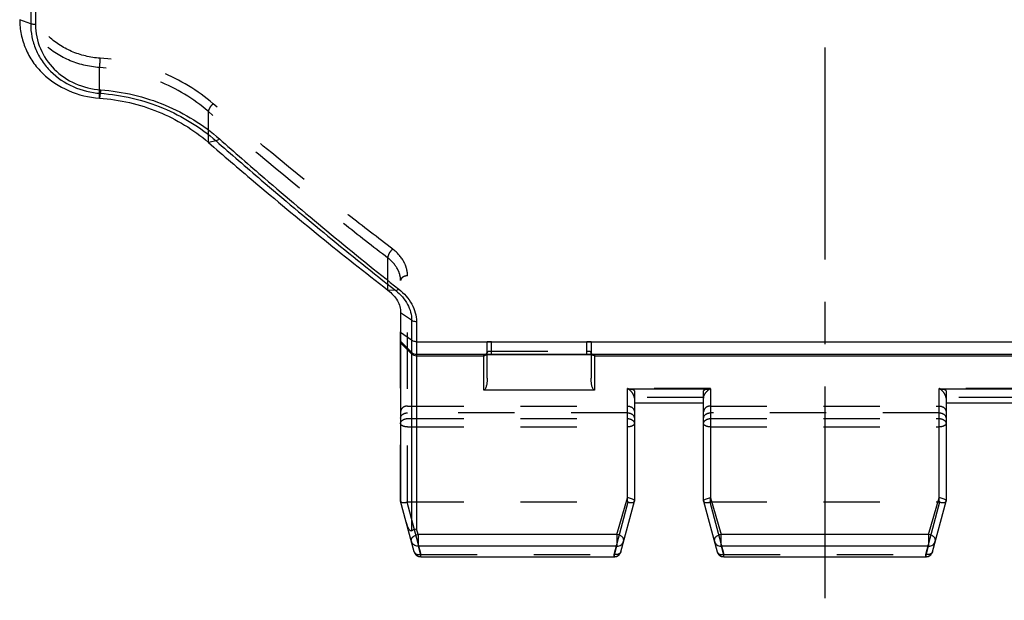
# Model space of a CAD drawing. Header units: millimetres. Extents: x 0 to 1000, y 0 to 1000.
# Tile 1 of 4: x 407 to 521, y 370 to 437. Entities that reach past the tile are written whole.
import ezdxf

# ---------------------------------------------------------------- set-up
doc = ezdxf.new("R2010")
doc.units = ezdxf.units.MM
doc.header["$LTSCALE"] = 65.185185
doc.linetypes.add('CENTER', pattern=[0.6, 0.375, -0.075, 0.075, -0.075])
doc.linetypes.add('HIDDEN', pattern=[0.2, 0.1, -0.1])
for name, color, linetype in [('ACHSEN_S', 7, 'CONTINUOUS'), ('FASEN', 7, 'CONTINUOUS'), ('KONST.EL_MIT_GEO', 7, 'CONTINUOUS')]:
    doc.layers.add(name, color=color, linetype=linetype)

msp = doc.modelspace()

# ---------------------------------------------------------------- linework, layer by layer
at = {"layer": 'ACHSEN_S', "color": 40, "linetype": 'CENTER'}
msp.add_line((500, 629.68), (500, 370.32), dxfattribs=at)
at = {"layer": 'FASEN', "color": 7, "linetype": 'Continuous'}
msp.add_line((451, 403.52), (451, 381.76), dxfattribs=at)
for points, knots in [([(407, 437.35), (407, 436.78), (407.12, 435.63), (407.64, 433.97), (408.48, 432.45), (410.02, 430.64), (412.59, 428.95), (414.99, 428.38), (416.22, 428.29)], [0, 0, 0, 0, 0.121089, 0.242198, 0.364138, 0.487757, 0.740664, 1, 1, 1, 1]), ([(416.22, 428.29), (418.54, 428.13), (423.08, 427.08), (427.08, 424.67), (428.79, 423.19)], [0, 0, 0, 0, 0.507741, 1, 1, 1, 1]), ([(428.79, 423.19), (430.52, 421.68), (437.33, 415.85), (444.28, 410.19), (449.54, 406.11)], [0, 0, 0, 0, 0.25662, 1, 1, 1, 1]), ([(449.54, 406.11), (449.97, 405.78), (450.54, 405.19), (450.93, 404.24), (451, 403.76), (451, 403.52)], [0, 0, 0, 0, 0.532299, 0.772022, 1, 1, 1, 1])]:
    msp.add_open_spline(points, degree=3, knots=knots, dxfattribs=at)
at = {"layer": 'KONST.EL_MIT_GEO', "color": 7, "linetype": 'Continuous'}
for p, q in [((408.27, 520.49), (408.27, 436.87)), ((408.83, 520.58), (408.83, 436.78)), ((408.27, 436.87), (407, 437.35)), ((416.31, 428.85), (416.22, 428.29)), ((429.68, 423.35), (428.79, 423.19)), ((450.44, 406.07), (449.54, 406.11)), ((452.27, 402.65), (451, 403.52)), ((452.27, 402.65), (452.27, 378.35)), ((452.83, 402.51), (452.83, 378.55)), ((452.27, 400.34), (451, 401.23)), ((452.27, 398.96), (451, 400.22)), ((452.27, 398.79), (451, 400.05)), ((452.83, 400.17), (547.17, 400.17)), ((452.83, 398.73), (547.17, 398.73)), ((452.83, 398.56), (460.6, 398.56)), ((460.6, 394.58), (460.6, 398.61)), ((461, 395.96), (461, 398.67)), ((461.44, 398.69), (472.5, 398.69)), ((461.5, 398.69), (461.5, 398.69)), ((472.5, 398.69), (472.5, 398.69)), ((473, 398.67), (473, 395.96)), ((473.4, 398.61), (473.4, 394.58)), ((473.4, 398.56), (526.6, 398.56)), ((477.2, 394.73), (486.8, 394.73)), ((477.2, 382.16), (477.2, 394.73)), ((486.8, 394.73), (486.8, 382.16)), ((513.2, 394.73), (522.8, 394.73)), ((513.2, 382.16), (513.2, 394.73)), ((473.4, 394.58), (460.6, 394.58)), ((478, 394.51), (478, 381.76)), ((486, 381.76), (486, 394.51)), ((514, 394.51), (514, 381.76)), ((486, 393.07), (478, 393.07)), ((522, 393.07), (514, 393.07)), ((475.99, 377.91), (477.2, 382.16)), ((486.8, 382.16), (488.01, 377.91)), ((511.99, 377.91), (513.2, 382.16)), ((452.57, 375.91), (451, 381.76)), ((476.43, 375.91), (478, 381.76)), ((486, 381.76), (487.57, 375.91)), ((512.43, 375.91), (514, 381.76)), ((453.01, 377.91), (452.83, 378.55)), ((475.99, 377.91), (453.01, 377.91)), ((453.01, 377.91), (453.01, 376.57)), ((475.99, 377.91), (475.99, 376.57)), ((511.99, 377.91), (488.01, 377.91)), ((488.01, 376.57), (488.01, 377.91)), ((511.99, 377.91), (511.99, 376.57)), ((475.99, 376.57), (453.01, 376.57)), ((453.01, 376.57), (453.34, 375.35)), ((475.66, 375.35), (475.99, 376.57)), ((511.99, 376.57), (488.01, 376.57)), ((488.01, 376.57), (488.34, 375.35)), ((511.66, 375.35), (511.99, 376.57)), ((453.34, 375.35), (475.66, 375.35)), ((453.34, 375.35), (453.34, 375.32)), ((453.34, 375.32), (475.66, 375.32)), ((475.66, 375.35), (475.66, 375.32)), ((488.34, 375.35), (511.66, 375.35)), ((488.34, 375.35), (488.34, 375.32)), ((488.34, 375.32), (511.66, 375.32)), ((511.66, 375.35), (511.66, 375.32))]:
    msp.add_line(p, q, dxfattribs=at)
at = {"layer": 'KONST.EL_MIT_GEO', "color": 8, "linetype": 'HIDDEN'}
for p, q in [((416.22, 428.29), (416.22, 431.83)), ((428.79, 423.19), (428.79, 426.75)), ((449.54, 406.11), (449.54, 409.82)), ((451, 381.76), (451, 407.22)), ((451.8, 381.69), (451.8, 407.78)), ((461, 398.67), (461, 400.14)), ((461.5, 400.15), (472.5, 400.15)), ((461.5, 398.69), (461.5, 400.15)), ((472.5, 398.69), (472.5, 400.15)), ((473, 400.14), (473, 398.67)), ((461.5, 399.09), (472.5, 399.09)), ((486.8, 394.78), (477.2, 394.78)), ((477.2, 394.73), (477.2, 394.78)), ((486.8, 394.73), (486.8, 394.78)), ((522.8, 394.78), (513.2, 394.78)), ((513.2, 394.73), (513.2, 394.78)), ((486, 393.72), (478, 393.72)), ((522, 393.72), (514, 393.72)), ((451.8, 392.75), (477.2, 392.75)), ((486.8, 392.75), (513.2, 392.75)), ((477.2, 391.96), (451.8, 391.96)), ((451.8, 391.3), (477.2, 391.3)), ((513.2, 391.96), (486.8, 391.96)), ((486.8, 391.3), (513.2, 391.3)), ((451.8, 390.33), (477.2, 390.33)), ((486.8, 390.33), (513.2, 390.33)), ((477.2, 381.69), (477.2, 382.16)), ((486.8, 381.69), (486.8, 382.16)), ((513.2, 381.69), (513.2, 382.16)), ((451.72, 381.67), (453.34, 375.6)), ((451.8, 381.69), (477.2, 381.69)), ((475.66, 375.6), (477.28, 381.67)), ((486.72, 381.67), (488.34, 375.6)), ((486.8, 381.69), (513.2, 381.69)), ((511.66, 375.6), (513.28, 381.67)), ((453.34, 375.6), (475.66, 375.6)), ((453.34, 375.35), (453.34, 375.6)), ((475.66, 375.35), (475.66, 375.6)), ((488.34, 375.6), (511.66, 375.6)), ((488.34, 375.35), (488.34, 375.6)), ((511.66, 375.35), (511.66, 375.6))]:
    msp.add_line(p, q, dxfattribs=at)
for points in [[(461, 399.01), (461, 398.97), (460.99, 398.94), (460.99, 398.91), (460.98, 398.88), (460.96, 398.85), (460.95, 398.82), (460.94, 398.79), (460.92, 398.77), (460.9, 398.75), (460.88, 398.73), (460.86, 398.71), (460.84, 398.7), (460.83, 398.68), (460.81, 398.67), (460.79, 398.66), (460.78, 398.66), (460.77, 398.65), (460.76, 398.65), (460.75, 398.65), (460.75, 398.65), (460.75, 398.65)], [(473.25, 398.65), (473.25, 398.65), (473.25, 398.65), (473.25, 398.65), (473.24, 398.65), (473.24, 398.65), (473.23, 398.66), (473.21, 398.66), (473.2, 398.67), (473.18, 398.68), (473.16, 398.69), (473.14, 398.71), (473.12, 398.73), (473.1, 398.75), (473.08, 398.77), (473.06, 398.8), (473.04, 398.83), (473.03, 398.86), (473.02, 398.89), (473.01, 398.92), (473, 398.96), (473, 398.99), (473, 399.01)]]:
    msp.add_lwpolyline(points, dxfattribs=at)
at = {"layer": 'KONST.EL_MIT_GEO', "color": 7, "linetype": 'Continuous'}
for points in [[(460.75, 398.65), (460.75, 398.65), (460.75, 398.65), (460.76, 398.65), (460.76, 398.65), (460.77, 398.65), (460.78, 398.65), (460.8, 398.66), (460.81, 398.66), (460.83, 398.66), (460.85, 398.66), (460.87, 398.66), (460.89, 398.67), (460.92, 398.67), (460.94, 398.67), (460.97, 398.67), (461, 398.67), (461.03, 398.68), (461.06, 398.68), (461.09, 398.68), (461.12, 398.68), (461.16, 398.68), (461.2, 398.68)], [(461.2, 398.68), (461.27, 398.68), (461.31, 398.69), (461.35, 398.69), (461.39, 398.69), (461.44, 398.69)], [(472.5, 398.69), (472.59, 398.69), (472.63, 398.69), (472.67, 398.69), (472.71, 398.69)], [(472.71, 398.69), (472.79, 398.68), (472.82, 398.68), (472.86, 398.68), (472.89, 398.68), (472.93, 398.68), (472.96, 398.68), (472.99, 398.67), (473.02, 398.67), (473.05, 398.67), (473.07, 398.67), (473.1, 398.67), (473.12, 398.66), (473.14, 398.66), (473.16, 398.66), (473.18, 398.66), (473.19, 398.66), (473.21, 398.65), (473.22, 398.65), (473.23, 398.65), (473.24, 398.65), (473.25, 398.65), (473.25, 398.65), (473.25, 398.65)]]:
    msp.add_lwpolyline(points, dxfattribs=at)
for centre, radius, start, end in [((452.83, 399.53), 0.801, 225.133, 270.0212), ((452.83, 399.36), 0.801, 225.133, 270.0212), ((453.34, 376.12), 0.8, 195, 270), ((475.66, 376.12), 0.8, 270, 345), ((475.68, 376.18), 0.827, 268.6924, 273.5519), ((475.68, 376.18), 0.823, 273.5351, 283.2635), ((488.34, 376.12), 0.8, 195, 270), ((511.66, 376.12), 0.8, 270, 345), ((511.68, 376.18), 0.827, 268.6924, 273.5519), ((511.68, 376.18), 0.823, 273.5351, 283.2635)]:
    msp.add_arc(centre, radius, start, end, dxfattribs=at)
at = {"layer": 'KONST.EL_MIT_GEO', "color": 8, "linetype": 'HIDDEN'}
for centre, radius, start, end in [((460.6, 399.01), 0.396, 353.9425, 359.987), ((477.4, 393.67), 0.603, 0.0014, 4.1541), ((486.6, 393.67), 0.603, 175.8459, 179.9986), ((513.4, 393.67), 0.603, 0.0014, 4.1541)]:
    msp.add_arc(centre, radius, start, end, dxfattribs=at)
for centre, start_param, end_param in [((451.8, 378.16), 0, 0.106424), ((477.2, 378.16), -0.106424, 0), ((486.8, 378.16), 0, 0.106424), ((513.2, 378.16), -0.106424, 0)]:
    msp.add_ellipse(centre, major_axis=(0, 3.53), ratio=0.226682, start_param=start_param, end_param=end_param, dxfattribs=at)
for points, knots in [([(416.22, 431.83), (414.99, 431.92), (412.58, 432.49), (410.01, 434.18), (408.48, 435.99), (407.63, 437.53), (407.12, 439.18), (407, 440.33), (407, 440.91)], [0, 0, 0, 0, 0.259596, 0.511934, 0.635518, 0.757551, 0.878766, 1, 1, 1, 1]), ([(416.28, 432.9), (415.15, 432.98), (412.95, 433.5), (410.58, 435.04), (409.17, 436.7), (408.39, 438.1), (407.91, 439.62), (407.8, 440.68), (407.8, 441.2)], [0, 0, 0, 0, 0.25932, 0.511537, 0.635132, 0.757232, 0.878576, 1, 1, 1, 1]), ([(416.28, 432.9), (416.26, 432.7), (416.24, 432.35), (416.22, 431.99), (416.22, 431.83)], [0, 0, 0, 0, 0.56639, 1, 1, 1, 1]), ([(429.35, 427.65), (427.58, 429.18), (423.41, 431.67), (418.69, 432.74), (416.28, 432.9)], [0, 0, 0, 0, 0.491662, 1, 1, 1, 1]), ([(428.79, 426.75), (427.08, 428.22), (423.08, 430.63), (418.54, 431.67), (416.22, 431.83)], [0, 0, 0, 0, 0.491539, 1, 1, 1, 1]), ([(429.35, 427.65), (429.2, 427.52), (429, 427.29), (428.83, 426.97), (428.78, 426.81), (428.79, 426.75)], [0, 0, 0, 0, 0.574209, 0.821422, 1, 1, 1, 1]), ([(450.1, 410.86), (448.37, 412.17), (441.33, 417.61), (434.46, 423.27), (429.35, 427.65)], [0, 0, 0, 0, 0.243888, 1, 1, 1, 1]), ([(449.54, 409.82), (447.81, 411.14), (440.77, 416.63), (433.9, 422.33), (428.79, 426.75)], [0, 0, 0, 0, 0.243833, 1, 1, 1, 1]), ([(450.1, 410.86), (449.92, 410.73), (449.7, 410.46), (449.54, 410.09), (449.52, 409.9), (449.54, 409.82)], [0, 0, 0, 0, 0.550217, 0.804092, 1, 1, 1, 1]), ([(451.8, 407.78), (451.8, 408.06), (451.72, 408.63), (451.26, 409.76), (450.61, 410.47), (450.1, 410.86)], [0, 0, 0, 0, 0.231719, 0.473115, 1, 1, 1, 1]), ([(451, 407.22), (451, 407.45), (450.93, 407.94), (450.54, 408.89), (449.97, 409.49), (449.54, 409.82)], [0, 0, 0, 0, 0.229038, 0.469133, 1, 1, 1, 1]), ([(451.8, 407.78), (451.7, 407.78), (451.5, 407.75), (451.24, 407.64), (451.05, 407.45), (451, 407.29), (451, 407.22)], [0, 0, 0, 0, 0.28873, 0.556454, 0.791362, 1, 1, 1, 1]), ([(461.5, 400.15), (461.44, 400.15), (461.34, 400.15), (461.23, 400.15), (461.15, 400.15), (461.09, 400.15), (461.04, 400.15), (461.02, 400.14), (461, 400.14), (461, 400.14)], [0, 0, 0, 0, 0.381857, 0.554323, 0.705512, 0.829579, 0.921829, 0.97894, 1, 1, 1, 1]), ([(473, 400.14), (473, 400.14), (472.98, 400.14), (472.96, 400.15), (472.91, 400.15), (472.85, 400.15), (472.77, 400.15), (472.66, 400.15), (472.56, 400.15), (472.5, 400.15)], [0, 0, 0, 0, 0.02106, 0.078171, 0.170421, 0.294488, 0.445677, 0.618143, 1, 1, 1, 1]), ([(461, 399.01), (461, 399.02), (461.07, 399.05), (461.16, 399.07), (461.32, 399.08), (461.44, 399.09), (461.5, 399.09)], [0, 0, 0, 0, 0.093536, 0.308689, 0.625884, 1, 1, 1, 1]), ([(472.5, 399.09), (472.56, 399.09), (472.68, 399.08), (472.84, 399.07), (472.93, 399.05), (473, 399.02), (473, 399.01)], [0, 0, 0, 0, 0.374117, 0.691311, 0.906464, 1, 1, 1, 1]), ([(478, 393.72), (477.99, 393.83), (477.91, 394.06), (477.66, 394.44), (477.39, 394.67), (477.2, 394.78)], [0, 0, 0, 0, 0.254793, 0.521064, 1, 1, 1, 1]), ([(486, 393.72), (486.01, 393.83), (486.09, 394.06), (486.34, 394.44), (486.61, 394.67), (486.8, 394.78)], [0, 0, 0, 0, 0.254793, 0.521064, 1, 1, 1, 1]), ([(514, 393.72), (513.99, 393.83), (513.91, 394.06), (513.66, 394.44), (513.39, 394.67), (513.2, 394.78)], [0, 0, 0, 0, 0.254793, 0.521064, 1, 1, 1, 1]), ([(451.8, 392.75), (451.6, 392.75), (451.29, 392.65), (451.04, 392.34), (451, 392.16), (451, 392.07)], [0, 0, 0, 0, 0.522439, 0.766986, 1, 1, 1, 1]), ([(477.2, 392.75), (477.4, 392.75), (477.71, 392.65), (477.96, 392.34), (478, 392.16), (478, 392.07)], [0, 0, 0, 0, 0.522439, 0.766986, 1, 1, 1, 1]), ([(486.8, 392.75), (486.6, 392.75), (486.29, 392.65), (486.04, 392.34), (486, 392.16), (486, 392.07)], [0, 0, 0, 0, 0.522439, 0.766986, 1, 1, 1, 1]), ([(513.2, 392.75), (513.4, 392.75), (513.71, 392.65), (513.96, 392.34), (514, 392.16), (514, 392.07)], [0, 0, 0, 0, 0.522439, 0.766986, 1, 1, 1, 1]), ([(451, 391.33), (451, 391.41), (451.05, 391.59), (451.23, 391.8), (451.49, 391.93), (451.7, 391.96), (451.8, 391.96)], [0, 0, 0, 0, 0.221673, 0.460727, 0.722712, 1, 1, 1, 1]), ([(451, 390.73), (451, 390.81), (451.05, 390.97), (451.24, 391.15), (451.5, 391.27), (451.7, 391.3), (451.8, 391.3)], [0, 0, 0, 0, 0.209484, 0.444658, 0.712014, 1, 1, 1, 1]), ([(477.2, 391.96), (477.3, 391.96), (477.51, 391.93), (477.77, 391.8), (477.95, 391.59), (478, 391.41), (478, 391.33)], [0, 0, 0, 0, 0.277288, 0.539273, 0.778327, 1, 1, 1, 1]), ([(477.2, 391.3), (477.3, 391.3), (477.5, 391.27), (477.76, 391.15), (477.95, 390.97), (478, 390.81), (478, 390.73)], [0, 0, 0, 0, 0.28799, 0.555344, 0.790517, 1, 1, 1, 1]), ([(486, 391.33), (486, 391.41), (486.05, 391.59), (486.23, 391.8), (486.49, 391.93), (486.7, 391.96), (486.8, 391.96)], [0, 0, 0, 0, 0.221673, 0.460727, 0.722712, 1, 1, 1, 1]), ([(486, 390.73), (486, 390.81), (486.05, 390.97), (486.24, 391.15), (486.5, 391.27), (486.7, 391.3), (486.8, 391.3)], [0, 0, 0, 0, 0.209484, 0.444658, 0.712014, 1, 1, 1, 1]), ([(513.2, 391.96), (513.3, 391.96), (513.51, 391.93), (513.77, 391.8), (513.95, 391.59), (514, 391.41), (514, 391.33)], [0, 0, 0, 0, 0.277288, 0.539273, 0.778327, 1, 1, 1, 1]), ([(513.2, 391.3), (513.3, 391.3), (513.5, 391.27), (513.76, 391.15), (513.95, 390.97), (514, 390.81), (514, 390.73)], [0, 0, 0, 0, 0.28799, 0.555344, 0.790517, 1, 1, 1, 1]), ([(451.8, 390.33), (451.7, 390.33), (451.5, 390.35), (451.25, 390.43), (451.06, 390.55), (451, 390.68), (451, 390.73)], [0, 0, 0, 0, 0.319617, 0.603858, 0.828849, 1, 1, 1, 1]), ([(478, 390.73), (478, 390.68), (477.94, 390.55), (477.75, 390.43), (477.5, 390.35), (477.3, 390.33), (477.2, 390.33)], [0, 0, 0, 0, 0.171147, 0.396136, 0.680376, 1, 1, 1, 1]), ([(486.8, 390.33), (486.7, 390.33), (486.5, 390.35), (486.25, 390.43), (486.06, 390.55), (486, 390.68), (486, 390.73)], [0, 0, 0, 0, 0.319617, 0.603858, 0.828849, 1, 1, 1, 1]), ([(514, 390.73), (514, 390.68), (513.94, 390.55), (513.75, 390.43), (513.5, 390.35), (513.3, 390.33), (513.2, 390.33)], [0, 0, 0, 0, 0.171147, 0.396136, 0.680376, 1, 1, 1, 1]), ([(451, 381.75), (451.01, 381.71), (451.09, 381.64), (451.25, 381.59), (451.47, 381.59), (451.64, 381.63), (451.72, 381.67)], [0, 0, 0, 0, 0.140985, 0.364584, 0.659467, 1, 1, 1, 1]), ([(477.28, 381.67), (477.36, 381.63), (477.53, 381.59), (477.75, 381.59), (477.91, 381.64), (477.99, 381.71), (478, 381.75)], [0, 0, 0, 0, 0.340533, 0.635416, 0.859015, 1, 1, 1, 1]), ([(486, 381.75), (486.01, 381.71), (486.09, 381.64), (486.25, 381.59), (486.47, 381.59), (486.64, 381.63), (486.72, 381.67)], [0, 0, 0, 0, 0.140985, 0.364584, 0.659467, 1, 1, 1, 1]), ([(513.28, 381.67), (513.36, 381.63), (513.53, 381.59), (513.75, 381.59), (513.91, 381.64), (513.99, 381.71), (514, 381.75)], [0, 0, 0, 0, 0.340533, 0.635416, 0.859015, 1, 1, 1, 1]), ([(452.57, 375.91), (452.58, 375.85), (452.65, 375.74), (452.84, 375.63), (453.08, 375.58), (453.25, 375.59), (453.34, 375.6)], [0, 0, 0, 0, 0.200158, 0.43034, 0.700007, 1, 1, 1, 1]), ([(476.43, 375.91), (476.42, 375.85), (476.35, 375.74), (476.16, 375.63), (475.92, 375.58), (475.75, 375.59), (475.66, 375.6)], [0, 0, 0, 0, 0.200158, 0.43034, 0.700007, 1, 1, 1, 1]), ([(487.57, 375.91), (487.58, 375.85), (487.65, 375.74), (487.84, 375.63), (488.08, 375.58), (488.25, 375.59), (488.34, 375.6)], [0, 0, 0, 0, 0.200158, 0.43034, 0.700007, 1, 1, 1, 1]), ([(512.43, 375.91), (512.42, 375.85), (512.35, 375.74), (512.16, 375.63), (511.92, 375.58), (511.75, 375.59), (511.66, 375.6)], [0, 0, 0, 0, 0.200158, 0.43034, 0.700007, 1, 1, 1, 1])]:
    msp.add_open_spline(points, degree=3, knots=knots, dxfattribs=at)
at = {"layer": 'KONST.EL_MIT_GEO', "color": 7, "linetype": 'Continuous'}
for points, knots in [([(408.83, 436.78), (408.78, 436.78), (408.59, 436.79), (408.4, 436.82), (408.27, 436.87)], [0, 0, 0, 0, 0.272088, 1, 1, 1, 1]), ([(408.27, 436.87), (408.27, 436.37), (408.36, 435.36), (408.81, 433.9), (409.55, 432.55), (410.88, 430.94), (413.12, 429.43), (415.24, 428.92), (416.31, 428.85)], [0, 0, 0, 0, 0.121213, 0.242459, 0.36455, 0.488188, 0.740532, 1, 1, 1, 1]), ([(408.83, 436.78), (408.83, 435.84), (409.22, 433.93), (410.88, 431.49), (413.37, 429.8), (415.35, 429.32), (416.36, 429.25)], [0, 0, 0, 0, 0.242017, 0.487228, 0.74008, 1, 1, 1, 1]), ([(416.36, 429.25), (416.35, 429.17), (416.34, 429.03), (416.32, 428.9), (416.31, 428.85)], [0, 0, 0, 0, 0.616184, 1, 1, 1, 1]), ([(416.31, 428.85), (418.79, 428.67), (423.63, 427.54), (427.88, 424.94), (429.68, 423.35)], [0, 0, 0, 0, 0.508277, 1, 1, 1, 1]), ([(416.36, 429.25), (418.9, 429.07), (423.88, 427.9), (428.23, 425.21), (430.08, 423.58)], [0, 0, 0, 0, 0.50824, 1, 1, 1, 1]), ([(430.08, 423.58), (430.01, 423.52), (429.89, 423.43), (429.75, 423.37), (429.68, 423.35)], [0, 0, 0, 0, 0.572993, 1, 1, 1, 1]), ([(429.68, 423.35), (431.41, 421.84), (438.21, 415.94), (445.17, 410.22), (450.44, 406.07)], [0, 0, 0, 0, 0.255348, 1, 1, 1, 1]), ([(430.08, 423.58), (431.8, 422.06), (438.59, 416.14), (445.53, 410.4), (450.79, 406.24)], [0, 0, 0, 0, 0.255359, 1, 1, 1, 1]), ([(450.44, 406.07), (450.46, 406.08), (450.53, 406.1), (450.65, 406.14), (450.74, 406.2), (450.79, 406.24)], [0, 0, 0, 0, 0.176369, 0.549688, 1, 1, 1, 1]), ([(450.44, 406.07), (450.99, 405.64), (451.69, 404.85), (452.19, 403.6), (452.27, 402.96), (452.27, 402.65)], [0, 0, 0, 0, 0.525761, 0.767544, 1, 1, 1, 1]), ([(450.79, 406.24), (451.39, 405.77), (452.17, 404.9), (452.72, 403.54), (452.83, 402.85), (452.83, 402.51)], [0, 0, 0, 0, 0.525, 0.767141, 1, 1, 1, 1]), ([(452.27, 402.65), (452.3, 402.63), (452.41, 402.58), (452.6, 402.52), (452.75, 402.51), (452.83, 402.51)], [0, 0, 0, 0, 0.225145, 0.602945, 1, 1, 1, 1]), ([(452.83, 400.17), (452.78, 400.17), (452.58, 400.18), (452.38, 400.25), (452.27, 400.34)], [0, 0, 0, 0, 0.263151, 1, 1, 1, 1]), ([(460.6, 398.61), (460.6, 398.62), (460.65, 398.64), (460.71, 398.65), (460.84, 398.66), (460.93, 398.67), (460.98, 398.67)], [0, 0, 0, 0, 0.080895, 0.278769, 0.590502, 1, 1, 1, 1]), ([(460.98, 398.67), (461.02, 398.68), (461.2, 398.69), (461.37, 398.69), (461.5, 398.69)], [0, 0, 0, 0, 0.229016, 1, 1, 1, 1]), ([(472.5, 398.69), (472.55, 398.69), (472.72, 398.69), (472.89, 398.68), (473.02, 398.67)], [0, 0, 0, 0, 0.264964, 1, 1, 1, 1]), ([(473.02, 398.67), (473.07, 398.67), (473.16, 398.66), (473.29, 398.65), (473.35, 398.64), (473.4, 398.62), (473.4, 398.61)], [0, 0, 0, 0, 0.409498, 0.72123, 0.919104, 1, 1, 1, 1]), ([(461, 395.96), (461, 395.84), (460.99, 395.6), (460.95, 395.24), (460.87, 394.93), (460.78, 394.7), (460.67, 394.58), (460.6, 394.58)], [0, 0, 0, 0, 0.238305, 0.483784, 0.736701, 0.866982, 1, 1, 1, 1]), ([(473.4, 394.58), (473.33, 394.58), (473.22, 394.7), (473.13, 394.93), (473.05, 395.24), (473.01, 395.6), (473, 395.84), (473, 395.96)], [0, 0, 0, 0, 0.133042, 0.263318, 0.516227, 0.7617, 1, 1, 1, 1]), ([(477.2, 394.73), (477.32, 394.73), (477.53, 394.72), (477.77, 394.67), (477.89, 394.62), (477.96, 394.58), (478, 394.54), (478, 394.51)], [0, 0, 0, 0, 0.43086, 0.724166, 0.82556, 0.902501, 1, 1, 1, 1]), ([(486, 394.51), (486, 394.54), (486.04, 394.58), (486.11, 394.62), (486.23, 394.67), (486.47, 394.72), (486.68, 394.73), (486.8, 394.73)], [0, 0, 0, 0, 0.097498, 0.17444, 0.275834, 0.569141, 1, 1, 1, 1]), ([(513.2, 394.73), (513.32, 394.73), (513.53, 394.72), (513.77, 394.67), (513.89, 394.62), (513.96, 394.58), (514, 394.54), (514, 394.51)], [0, 0, 0, 0, 0.43086, 0.724166, 0.82556, 0.902501, 1, 1, 1, 1]), ([(477.97, 381.85), (477.95, 381.89), (477.85, 381.97), (477.6, 382.09), (477.37, 382.14), (477.2, 382.16)], [0, 0, 0, 0, 0.174211, 0.410588, 1, 1, 1, 1]), ([(486.03, 381.85), (486.05, 381.89), (486.15, 381.97), (486.4, 382.09), (486.63, 382.14), (486.8, 382.16)], [0, 0, 0, 0, 0.174217, 0.410596, 1, 1, 1, 1]), ([(513.97, 381.85), (513.95, 381.89), (513.85, 381.97), (513.6, 382.09), (513.37, 382.14), (513.2, 382.16)], [0, 0, 0, 0, 0.174211, 0.410588, 1, 1, 1, 1]), ([(478, 381.77), (478, 381.78), (478, 381.81), (477.98, 381.83), (477.97, 381.85)], [0, 0, 0, 0, 0.230534, 1, 1, 1, 1]), ([(486, 381.77), (486, 381.78), (486, 381.81), (486.02, 381.83), (486.03, 381.85)], [0, 0, 0, 0, 0.230537, 1, 1, 1, 1]), ([(514, 381.77), (514, 381.78), (514, 381.81), (513.98, 381.83), (513.97, 381.85)], [0, 0, 0, 0, 0.230534, 1, 1, 1, 1]), ([(452.27, 378.35), (452.24, 378.33), (452.18, 378.32), (452.1, 378.36), (452.05, 378.42), (451.98, 378.51), (451.91, 378.64), (451.83, 378.8), (451.77, 378.98), (451.68, 379.23), (451.62, 379.43), (451.59, 379.56)], [0, 0, 0, 0, 0.064072, 0.115926, 0.168717, 0.223598, 0.339104, 0.46121, 0.588903, 0.721543, 1, 1, 1, 1]), ([(452.24, 377.13), (452.22, 377.21), (452.23, 377.4), (452.4, 377.65), (452.68, 377.83), (452.9, 377.9), (453.01, 377.91)], [0, 0, 0, 0, 0.207695, 0.444912, 0.714997, 1, 1, 1, 1]), ([(452.27, 378.35), (452.3, 378.38), (452.48, 378.49), (452.68, 378.54), (452.83, 378.55)], [0, 0, 0, 0, 0.236766, 1, 1, 1, 1]), ([(476.76, 377.13), (476.78, 377.21), (476.77, 377.4), (476.6, 377.65), (476.32, 377.84), (476.1, 377.9), (475.99, 377.91)], [0, 0, 0, 0, 0.207683, 0.444845, 0.715, 1, 1, 1, 1]), ([(488.01, 377.91), (487.9, 377.9), (487.68, 377.83), (487.4, 377.65), (487.23, 377.4), (487.22, 377.21), (487.24, 377.13)], [0, 0, 0, 0, 0.285027, 0.555141, 0.792359, 1, 1, 1, 1]), ([(512.76, 377.13), (512.78, 377.21), (512.77, 377.4), (512.6, 377.65), (512.32, 377.84), (512.1, 377.9), (511.99, 377.91)], [0, 0, 0, 0, 0.207683, 0.444845, 0.715, 1, 1, 1, 1]), ([(453.01, 376.57), (452.84, 376.57), (452.49, 376.67), (452.28, 376.97), (452.24, 377.13)], [0, 0, 0, 0, 0.507155, 1, 1, 1, 1]), ([(475.99, 376.57), (476.16, 376.57), (476.51, 376.67), (476.72, 376.97), (476.76, 377.13)], [0, 0, 0, 0, 0.507396, 1, 1, 1, 1]), ([(487.24, 377.13), (487.28, 376.97), (487.49, 376.67), (487.84, 376.57), (488.01, 376.57)], [0, 0, 0, 0, 0.492845, 1, 1, 1, 1]), ([(511.99, 376.57), (512.16, 376.57), (512.51, 376.67), (512.72, 376.97), (512.76, 377.13)], [0, 0, 0, 0, 0.507396, 1, 1, 1, 1]), ([(452.57, 375.91), (452.61, 375.75), (452.82, 375.45), (453.17, 375.35), (453.34, 375.35)], [0, 0, 0, 0, 0.492845, 1, 1, 1, 1]), ([(475.87, 375.37), (476, 375.41), (476.25, 375.54), (476.4, 375.78), (476.43, 375.91)], [0, 0, 0, 0, 0.505342, 1, 1, 1, 1]), ([(487.57, 375.91), (487.61, 375.75), (487.82, 375.45), (488.17, 375.35), (488.34, 375.35)], [0, 0, 0, 0, 0.492845, 1, 1, 1, 1]), ([(511.87, 375.37), (512, 375.41), (512.25, 375.54), (512.4, 375.78), (512.43, 375.91)], [0, 0, 0, 0, 0.505342, 1, 1, 1, 1])]:
    msp.add_open_spline(points, degree=3, knots=knots, dxfattribs=at)
for points in [[(460.6, 398.56), (460.7, 398.56), (460.8, 398.6), (460.87, 398.66)], [(460.6, 398.61), (460.66, 398.61), (460.72, 398.62), (460.78, 398.65)], [(473.4, 398.56), (473.3, 398.56), (473.2, 398.6), (473.13, 398.66)], [(473.4, 398.61), (473.34, 398.61), (473.28, 398.62), (473.22, 398.65)]]:
    msp.add_open_spline(points, degree=3, dxfattribs=at)
at = {"layer": 'KONST.EL_MIT_GEO', "color": 8, "linetype": 'HIDDEN'}
for points in [[(460.78, 398.65), (460.83, 398.68), (460.89, 398.72), (460.92, 398.77)], [(460.87, 398.66), (460.91, 398.7), (460.94, 398.75), (460.97, 398.8)], [(460.92, 398.77), (460.96, 398.83), (460.99, 398.9), (461, 398.97)], [(460.97, 398.8), (460.99, 398.85), (461, 398.9), (461, 398.96)], [(473.08, 398.77), (473.03, 398.84), (473, 398.93), (473, 399.01)], [(473.03, 398.8), (473.01, 398.85), (473, 398.9), (473, 398.96)], [(473.13, 398.66), (473.09, 398.7), (473.06, 398.75), (473.03, 398.8)], [(473.22, 398.65), (473.17, 398.68), (473.11, 398.72), (473.08, 398.77)]]:
    msp.add_open_spline(points, degree=3, dxfattribs=at)

doc.saveas('drawing.dxf')
